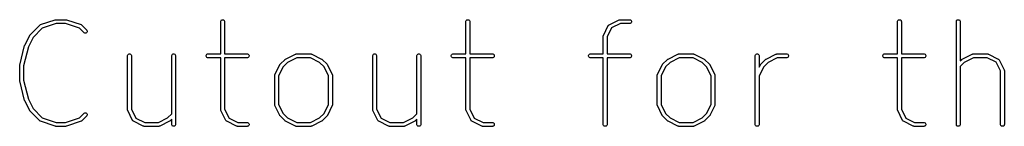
# Model space of a CAD drawing. Header units: inches. Extents: x 0.4 to 11.3, y -7.9 to -0.4.
# Tile 15 of 23: x 4.362 to 5.867, y -3.664 to -3.501. Entities that reach past the tile are written whole.
import ezdxf

# ---------------------------------------------------------------- set-up
doc = ezdxf.new("R2010")
doc.units = ezdxf.units.IN
doc.header["$MEASUREMENT"] = 0
doc.layers.add('User.Drawings', color=9, linetype='CONTINUOUS', true_color=0xc2c2c2)

msp = doc.modelspace()

# ---------------------------------------------------------------- linework, layer by layer
at = {"layer": 'User.Drawings', "linetype": 'CONTINUOUS'}
for p, q in [((4.3937, -3.5087), (4.4161, -3.5012)), ((4.4176, -3.507), (4.3962, -3.5141)), ((4.4161, -3.5012), (4.4164, -3.5012)), ((4.4164, -3.5012), (4.4165, -3.5011)), ((4.4165, -3.5011), (4.4166, -3.5011)), ((4.4166, -3.5011), (4.4167, -3.5011)), ((4.4167, -3.5011), (4.4168, -3.5011)), ((4.4168, -3.5011), (4.4171, -3.5011)), ((4.4171, -3.5011), (4.4321, -3.5011)), ((4.4316, -3.507), (4.4176, -3.507)), ((4.453, -3.5141), (4.4316, -3.507)), ((4.4321, -3.5011), (4.4324, -3.5011)), ((4.4324, -3.5011), (4.4325, -3.5011)), ((4.4325, -3.5011), (4.4326, -3.5011)), ((4.4326, -3.5011), (4.4327, -3.5011)), ((4.4327, -3.5011), (4.4327, -3.5012)), ((4.4327, -3.5012), (4.433, -3.5012)), ((4.433, -3.5012), (4.4555, -3.5087)), ((4.6691, -3.504), (4.6692, -3.5035)), ((4.6691, -3.5536), (4.6691, -3.504)), ((4.6692, -3.5035), (4.6696, -3.5024)), ((4.6696, -3.5024), (4.6704, -3.5016)), ((4.6704, -3.5016), (4.6715, -3.5011)), ((4.6715, -3.5011), (4.6726, -3.5011)), ((4.6726, -3.5011), (4.6737, -3.5016)), ((4.6737, -3.5016), (4.6745, -3.5024)), ((4.6745, -3.5024), (4.6749, -3.5035)), ((4.6749, -3.5035), (4.675, -3.504)), ((4.675, -3.504), (4.675, -3.5536)), ((5.0441, -3.5035), (5.0445, -3.5024)), ((5.0441, -3.504), (5.0441, -3.5035)), ((5.0441, -3.5536), (5.0441, -3.504)), ((5.0445, -3.5024), (5.0454, -3.5016)), ((5.0454, -3.5016), (5.0464, -3.5011)), ((5.0464, -3.5011), (5.0476, -3.5011)), ((5.0476, -3.5011), (5.0486, -3.5016)), ((5.0486, -3.5016), (5.0495, -3.5024)), ((5.0495, -3.5024), (5.0499, -3.5035)), ((5.0499, -3.5035), (5.05, -3.504)), ((5.05, -3.504), (5.05, -3.5536)), ((5.2632, -3.5089), (5.2782, -3.5014)), ((5.2802, -3.507), (5.2667, -3.5137)), ((5.2782, -3.5014), (5.2787, -3.5012)), ((5.2787, -3.5012), (5.2788, -3.5012)), ((5.2788, -3.5012), (5.2789, -3.5011)), ((5.2789, -3.5011), (5.2795, -3.5011)), ((5.2795, -3.5011), (5.2945, -3.5011)), ((5.2945, -3.507), (5.2802, -3.507)), ((5.2945, -3.5011), (5.295, -3.5011)), ((5.295, -3.5069), (5.2945, -3.507)), ((5.295, -3.5011), (5.2961, -3.5016)), ((5.2961, -3.5065), (5.295, -3.5069)), ((5.2961, -3.5016), (5.2969, -3.5024)), ((5.2969, -3.5057), (5.2961, -3.5065)), ((5.2969, -3.5024), (5.2974, -3.5035)), ((5.2974, -3.5046), (5.2969, -3.5057)), ((5.2974, -3.5035), (5.2974, -3.5046)), ((5.704, -3.5035), (5.7045, -3.5024)), ((5.704, -3.504), (5.704, -3.5035)), ((5.704, -3.5536), (5.704, -3.504)), ((5.7045, -3.5024), (5.7053, -3.5016)), ((5.7053, -3.5016), (5.7063, -3.5011)), ((5.7063, -3.5011), (5.7075, -3.5011)), ((5.7075, -3.5011), (5.7086, -3.5016)), ((5.7086, -3.5016), (5.7094, -3.5024)), ((5.7094, -3.5024), (5.7098, -3.5035)), ((5.7098, -3.5035), (5.7099, -3.504)), ((5.7099, -3.504), (5.7099, -3.5536)), ((5.794, -3.5035), (5.7945, -3.5024)), ((5.794, -3.504), (5.794, -3.5035)), ((5.794, -3.6615), (5.794, -3.504)), ((5.7945, -3.5024), (5.7953, -3.5016)), ((5.7953, -3.5016), (5.7963, -3.5011)), ((5.7963, -3.5011), (5.7975, -3.5011)), ((5.7975, -3.5011), (5.7986, -3.5016)), ((5.7986, -3.5016), (5.7994, -3.5024)), ((5.7994, -3.5024), (5.7998, -3.5035)), ((5.7998, -3.5035), (5.7999, -3.504)), ((5.7999, -3.504), (5.7999, -3.5644)), ((4.3775, -3.5245), (4.3925, -3.5095)), ((4.3962, -3.5141), (4.382, -3.5283)), ((4.3925, -3.5095), (4.3929, -3.5091)), ((4.3929, -3.5091), (4.393, -3.509)), ((4.393, -3.509), (4.3931, -3.509)), ((4.3931, -3.509), (4.3937, -3.5087)), ((4.46, -3.5211), (4.453, -3.5141)), ((4.4555, -3.5087), (4.456, -3.509)), ((4.456, -3.509), (4.4561, -3.509)), ((4.4561, -3.509), (4.4562, -3.5091)), ((4.4562, -3.5091), (4.4567, -3.5095)), ((4.4567, -3.5095), (4.4642, -3.517)), ((4.4604, -3.5215), (4.46, -3.5211)), ((4.4615, -3.5219), (4.4604, -3.5215)), ((4.4627, -3.5219), (4.4615, -3.5219)), ((4.4637, -3.5215), (4.4627, -3.5219)), ((4.4645, -3.5207), (4.4637, -3.5215)), ((4.4642, -3.517), (4.4645, -3.5174)), ((4.4645, -3.5174), (4.465, -3.5185)), ((4.465, -3.5196), (4.4645, -3.5207)), ((4.465, -3.5185), (4.465, -3.5196)), ((5.2543, -3.5252), (5.2618, -3.5102)), ((5.2667, -3.5137), (5.2599, -3.5272)), ((5.2618, -3.5102), (5.2619, -3.5101)), ((5.2619, -3.5101), (5.262, -3.51)), ((5.2619, -3.5101), (5.2619, -3.5101)), ((5.262, -3.51), (5.2621, -3.5097)), ((5.2621, -3.5097), (5.2624, -3.5095)), ((5.2624, -3.5095), (5.2627, -3.5092)), ((5.2627, -3.5092), (5.263, -3.509)), ((5.263, -3.509), (5.263, -3.509)), ((5.263, -3.509), (5.2631, -3.509)), ((5.2631, -3.509), (5.2632, -3.5089)), ((4.3694, -3.5402), (4.3769, -3.5252)), ((4.382, -3.5283), (4.3749, -3.5426)), ((4.3769, -3.5252), (4.3771, -3.525)), ((4.3771, -3.5249), (4.3772, -3.5248)), ((4.3771, -3.525), (4.3771, -3.5249)), ((4.3772, -3.5248), (4.3773, -3.5247)), ((4.3773, -3.5247), (4.3775, -3.5245)), ((4.3773, -3.5247), (4.3773, -3.5247)), ((5.254, -3.5265), (5.2541, -3.526)), ((5.254, -3.5536), (5.254, -3.5265)), ((5.2541, -3.5258), (5.2543, -3.5252)), ((5.2541, -3.5259), (5.2541, -3.5258)), ((5.2541, -3.526), (5.2541, -3.5259)), ((5.2599, -3.5272), (5.2599, -3.5536)), ((4.3617, -3.5708), (4.3692, -3.5408)), ((4.3749, -3.5426), (4.3675, -3.5719)), ((4.3692, -3.5408), (4.3693, -3.5405)), ((4.3692, -3.5408), (4.3692, -3.5408)), ((4.3692, -3.5408), (4.3692, -3.5408)), ((4.3693, -3.5405), (4.3694, -3.5403)), ((4.3694, -3.5403), (4.3694, -3.5402)), ((4.3694, -3.5403), (4.3694, -3.5403)), ((4.5266, -3.5565), (4.5267, -3.556)), ((4.5266, -3.639), (4.5266, -3.5565)), ((4.5267, -3.556), (4.5271, -3.5549)), ((4.5271, -3.5549), (4.5279, -3.5541)), ((4.5279, -3.5541), (4.529, -3.5536)), ((4.529, -3.5536), (4.5301, -3.5536)), ((4.5301, -3.5536), (4.5312, -3.5541)), ((4.5312, -3.5541), (4.532, -3.5549)), ((4.532, -3.5549), (4.5325, -3.556)), ((4.5325, -3.556), (4.5325, -3.5565)), ((4.5325, -3.5565), (4.5325, -3.6383)), ((4.5941, -3.5565), (4.5942, -3.556)), ((4.5941, -3.6453), (4.5941, -3.5565)), ((4.5942, -3.556), (4.5946, -3.5549)), ((4.5946, -3.5549), (4.5954, -3.5541)), ((4.5954, -3.5541), (4.5965, -3.5536)), ((4.5965, -3.5536), (4.5976, -3.5536)), ((4.5976, -3.5536), (4.5987, -3.5541)), ((4.5987, -3.5541), (4.5995, -3.5549)), ((4.5995, -3.5549), (4.6, -3.556)), ((4.6, -3.556), (4.6, -3.5565)), ((4.6, -3.5565), (4.6, -3.6615)), ((4.6467, -3.556), (4.6471, -3.5549)), ((4.6467, -3.5571), (4.6467, -3.556)), ((4.6471, -3.5582), (4.6467, -3.5571)), ((4.6471, -3.5549), (4.6479, -3.5541)), ((4.6479, -3.559), (4.6471, -3.5582)), ((4.6479, -3.5541), (4.649, -3.5536)), ((4.649, -3.5594), (4.6479, -3.559)), ((4.649, -3.5536), (4.6496, -3.5536)), ((4.6496, -3.5595), (4.649, -3.5594)), ((4.6496, -3.5536), (4.6691, -3.5536)), ((4.6691, -3.5595), (4.6496, -3.5595)), ((4.6691, -3.639), (4.6691, -3.5595)), ((4.675, -3.5536), (4.7095, -3.5536)), ((4.7095, -3.5595), (4.675, -3.5595)), ((4.675, -3.5595), (4.675, -3.6383)), ((4.7095, -3.5536), (4.7101, -3.5536)), ((4.7101, -3.5594), (4.7095, -3.5595)), ((4.7101, -3.5536), (4.7112, -3.5541)), ((4.7112, -3.559), (4.7101, -3.5594)), ((4.7112, -3.5541), (4.712, -3.5549)), ((4.712, -3.5582), (4.7112, -3.559)), ((4.712, -3.5549), (4.7124, -3.556)), ((4.7124, -3.5571), (4.712, -3.5582)), ((4.7124, -3.556), (4.7124, -3.5571)), ((4.76, -3.5694), (4.7675, -3.5619)), ((4.7713, -3.5665), (4.7645, -3.5733)), ((4.7675, -3.5619), (4.7677, -3.5618)), ((4.7677, -3.5617), (4.7678, -3.5616)), ((4.7677, -3.5618), (4.7677, -3.5617)), ((4.7678, -3.5616), (4.7679, -3.5616)), ((4.7679, -3.5616), (4.768, -3.5615)), ((4.768, -3.5615), (4.7682, -3.5614)), ((4.7682, -3.5614), (4.7832, -3.5539)), ((4.7852, -3.5595), (4.7713, -3.5665)), ((4.7832, -3.5539), (4.7838, -3.5537)), ((4.7838, -3.5537), (4.7839, -3.5537)), ((4.7839, -3.5537), (4.784, -3.5536)), ((4.784, -3.5536), (4.7845, -3.5536)), ((4.7845, -3.5536), (4.807, -3.5536)), ((4.8063, -3.5595), (4.7852, -3.5595)), ((4.8203, -3.5665), (4.8063, -3.5595)), ((4.807, -3.5536), (4.8076, -3.5536)), ((4.8076, -3.5536), (4.8077, -3.5537)), ((4.8077, -3.5537), (4.8078, -3.5537)), ((4.8078, -3.5537), (4.8084, -3.5539)), ((4.8084, -3.5539), (4.8234, -3.5614)), ((4.8271, -3.5733), (4.8203, -3.5665)), ((4.8234, -3.5614), (4.8236, -3.5615)), ((4.8236, -3.5615), (4.8237, -3.5616)), ((4.8237, -3.5616), (4.8238, -3.5616)), ((4.8238, -3.5616), (4.8238, -3.5617)), ((4.8238, -3.5617), (4.8239, -3.5618)), ((4.8239, -3.5618), (4.8241, -3.5619)), ((4.8241, -3.5619), (4.8316, -3.5694)), ((4.9016, -3.556), (4.9021, -3.5549)), ((4.9016, -3.5565), (4.9016, -3.556)), ((4.9016, -3.639), (4.9016, -3.5565)), ((4.9021, -3.5549), (4.9029, -3.5541)), ((4.9029, -3.5541), (4.9039, -3.5536)), ((4.9039, -3.5536), (4.9051, -3.5536)), ((4.9051, -3.5536), (4.9062, -3.5541)), ((4.9062, -3.5541), (4.907, -3.5549)), ((4.907, -3.5549), (4.9074, -3.556)), ((4.9074, -3.556), (4.9075, -3.5565)), ((4.9075, -3.5565), (4.9075, -3.6383)), ((4.9691, -3.556), (4.9696, -3.5549)), ((4.9691, -3.5565), (4.9691, -3.556)), ((4.9691, -3.6453), (4.9691, -3.5565)), ((4.9696, -3.5549), (4.9704, -3.5541)), ((4.9704, -3.5541), (4.9714, -3.5536)), ((4.9714, -3.5536), (4.9726, -3.5536)), ((4.9726, -3.5536), (4.9737, -3.5541)), ((4.9737, -3.5541), (4.9745, -3.5549)), ((4.9745, -3.5549), (4.9749, -3.556)), ((4.9749, -3.556), (4.975, -3.5565)), ((4.975, -3.5565), (4.975, -3.6615)), ((5.0216, -3.556), (5.0221, -3.5549)), ((5.0216, -3.5571), (5.0216, -3.556)), ((5.0221, -3.5582), (5.0216, -3.5571)), ((5.0221, -3.5549), (5.0229, -3.5541)), ((5.0229, -3.559), (5.0221, -3.5582)), ((5.0229, -3.5541), (5.0239, -3.5536)), ((5.0239, -3.5594), (5.0229, -3.559)), ((5.0239, -3.5536), (5.0245, -3.5536)), ((5.0245, -3.5595), (5.0239, -3.5594)), ((5.0245, -3.5536), (5.0441, -3.5536)), ((5.0441, -3.5595), (5.0245, -3.5595)), ((5.0441, -3.639), (5.0441, -3.5595)), ((5.05, -3.5536), (5.0845, -3.5536)), ((5.0845, -3.5595), (5.05, -3.5595)), ((5.05, -3.5595), (5.05, -3.6383)), ((5.0845, -3.5536), (5.0851, -3.5536)), ((5.0851, -3.5594), (5.0845, -3.5595)), ((5.0851, -3.5536), (5.0861, -3.5541)), ((5.0861, -3.559), (5.0851, -3.5594)), ((5.0861, -3.5541), (5.087, -3.5549)), ((5.087, -3.5582), (5.0861, -3.559)), ((5.087, -3.5549), (5.0874, -3.556)), ((5.0874, -3.5571), (5.087, -3.5582)), ((5.0874, -3.556), (5.0874, -3.5571)), ((5.2316, -3.556), (5.232, -3.5549)), ((5.2316, -3.5571), (5.2316, -3.556)), ((5.232, -3.5582), (5.2316, -3.5571)), ((5.232, -3.5549), (5.2328, -3.5541)), ((5.2328, -3.559), (5.232, -3.5582)), ((5.2328, -3.5541), (5.2339, -3.5536)), ((5.2339, -3.5594), (5.2328, -3.559)), ((5.2339, -3.5536), (5.2345, -3.5536)), ((5.2345, -3.5595), (5.2339, -3.5594)), ((5.2345, -3.5536), (5.254, -3.5536)), ((5.254, -3.5595), (5.2345, -3.5595)), ((5.254, -3.6615), (5.254, -3.5595)), ((5.2599, -3.5536), (5.2945, -3.5536)), ((5.2945, -3.5595), (5.2599, -3.5595)), ((5.2599, -3.5595), (5.2599, -3.6615)), ((5.2945, -3.5536), (5.295, -3.5536)), ((5.295, -3.5594), (5.2945, -3.5595)), ((5.295, -3.5536), (5.2961, -3.5541)), ((5.2961, -3.559), (5.295, -3.5594)), ((5.2961, -3.5541), (5.2969, -3.5549)), ((5.2969, -3.5582), (5.2961, -3.559)), ((5.2969, -3.5549), (5.2974, -3.556)), ((5.2974, -3.5571), (5.2969, -3.5582)), ((5.2974, -3.556), (5.2974, -3.5571)), ((5.3449, -3.5694), (5.3524, -3.5619)), ((5.3562, -3.5665), (5.3494, -3.5733)), ((5.3524, -3.5619), (5.3526, -3.5618)), ((5.3526, -3.5618), (5.3527, -3.5617)), ((5.3527, -3.5617), (5.3527, -3.5616)), ((5.3527, -3.5616), (5.3528, -3.5616)), ((5.3528, -3.5616), (5.3529, -3.5615)), ((5.3529, -3.5615), (5.3531, -3.5614)), ((5.3531, -3.5614), (5.3681, -3.5539)), ((5.3702, -3.5595), (5.3562, -3.5665)), ((5.3681, -3.5539), (5.3687, -3.5537)), ((5.3687, -3.5537), (5.3688, -3.5537)), ((5.3688, -3.5537), (5.3689, -3.5536)), ((5.3689, -3.5536), (5.3695, -3.5536)), ((5.3695, -3.5536), (5.392, -3.5536)), ((5.3913, -3.5595), (5.3702, -3.5595)), ((5.4052, -3.5665), (5.3913, -3.5595)), ((5.392, -3.5536), (5.3925, -3.5536)), ((5.3925, -3.5536), (5.3926, -3.5537)), ((5.3926, -3.5537), (5.3927, -3.5537)), ((5.3927, -3.5537), (5.3933, -3.5539)), ((5.3933, -3.5539), (5.4083, -3.5614)), ((5.412, -3.5733), (5.4052, -3.5665)), ((5.4083, -3.5614), (5.4085, -3.5615)), ((5.4085, -3.5615), (5.4086, -3.5616)), ((5.4086, -3.5616), (5.4087, -3.5616)), ((5.4087, -3.5616), (5.4088, -3.5617)), ((5.4088, -3.5617), (5.4088, -3.5618)), ((5.4088, -3.5618), (5.409, -3.5619)), ((5.409, -3.5619), (5.4165, -3.5694)), ((5.4865, -3.5565), (5.4866, -3.556)), ((5.4865, -3.6615), (5.4865, -3.5565)), ((5.4866, -3.556), (5.487, -3.5549)), ((5.487, -3.5549), (5.4878, -3.5541)), ((5.4878, -3.5541), (5.4889, -3.5536)), ((5.4889, -3.5536), (5.49, -3.5536)), ((5.49, -3.5536), (5.4911, -3.5541)), ((5.4911, -3.5541), (5.4919, -3.5549)), ((5.4919, -3.5549), (5.4923, -3.556)), ((5.4923, -3.556), (5.4924, -3.5565)), ((5.4924, -3.5565), (5.4924, -3.574)), ((5.4949, -3.5694), (5.5024, -3.5619)), ((5.5062, -3.5665), (5.4994, -3.5733)), ((5.5024, -3.5619), (5.5026, -3.5618)), ((5.5026, -3.5617), (5.5027, -3.5616)), ((5.5026, -3.5618), (5.5026, -3.5617)), ((5.5027, -3.5616), (5.5028, -3.5616)), ((5.5028, -3.5616), (5.5029, -3.5615)), ((5.5029, -3.5615), (5.5031, -3.5614)), ((5.5031, -3.5614), (5.5181, -3.5539)), ((5.5201, -3.5595), (5.5062, -3.5665)), ((5.5181, -3.5539), (5.5187, -3.5537)), ((5.5187, -3.5537), (5.5188, -3.5537)), ((5.5188, -3.5537), (5.5189, -3.5536)), ((5.5189, -3.5536), (5.5194, -3.5536)), ((5.5194, -3.5536), (5.5344, -3.5536)), ((5.5344, -3.5595), (5.5201, -3.5595)), ((5.5344, -3.5536), (5.535, -3.5536)), ((5.535, -3.5594), (5.5344, -3.5595)), ((5.535, -3.5536), (5.5361, -3.5541)), ((5.5361, -3.559), (5.535, -3.5594)), ((5.5361, -3.5541), (5.5369, -3.5549)), ((5.5369, -3.5582), (5.5361, -3.559)), ((5.5369, -3.5549), (5.5373, -3.556)), ((5.5373, -3.5571), (5.5369, -3.5582)), ((5.5373, -3.556), (5.5373, -3.5571)), ((5.6815, -3.556), (5.682, -3.5549)), ((5.6815, -3.5571), (5.6815, -3.556)), ((5.682, -3.5582), (5.6815, -3.5571)), ((5.682, -3.5549), (5.6828, -3.5541)), ((5.6828, -3.559), (5.682, -3.5582)), ((5.6828, -3.5541), (5.6838, -3.5536)), ((5.6838, -3.5594), (5.6828, -3.559)), ((5.6838, -3.5536), (5.6844, -3.5536)), ((5.6844, -3.5595), (5.6838, -3.5594)), ((5.6844, -3.5536), (5.704, -3.5536)), ((5.704, -3.5595), (5.6844, -3.5595)), ((5.704, -3.639), (5.704, -3.5595)), ((5.7099, -3.5536), (5.7444, -3.5536)), ((5.7444, -3.5595), (5.7099, -3.5595)), ((5.7099, -3.5595), (5.7099, -3.6383)), ((5.7444, -3.5536), (5.745, -3.5536)), ((5.745, -3.5594), (5.7444, -3.5595)), ((5.745, -3.5536), (5.7461, -3.5541)), ((5.7461, -3.559), (5.745, -3.5594)), ((5.7461, -3.5541), (5.7469, -3.5549)), ((5.7469, -3.5582), (5.7461, -3.559)), ((5.7469, -3.5549), (5.7473, -3.556)), ((5.7473, -3.5571), (5.7469, -3.5582)), ((5.7473, -3.556), (5.7473, -3.5571)), ((5.7999, -3.5644), (5.8023, -3.5619)), ((5.8062, -3.5665), (5.7999, -3.5728)), ((5.8023, -3.5619), (5.8025, -3.5618)), ((5.8025, -3.5618), (5.8026, -3.5617)), ((5.8026, -3.5617), (5.8027, -3.5616)), ((5.8027, -3.5616), (5.8028, -3.5616)), ((5.8028, -3.5615), (5.8031, -3.5614)), ((5.8028, -3.5616), (5.8028, -3.5615)), ((5.8031, -3.5614), (5.8181, -3.5539)), ((5.8201, -3.5595), (5.8062, -3.5665)), ((5.8181, -3.5539), (5.8186, -3.5537)), ((5.8186, -3.5537), (5.8187, -3.5537)), ((5.8187, -3.5537), (5.8188, -3.5536)), ((5.8188, -3.5536), (5.8194, -3.5536)), ((5.8194, -3.5536), (5.8419, -3.5536)), ((5.8412, -3.5595), (5.8201, -3.5595)), ((5.8547, -3.5662), (5.8412, -3.5595)), ((5.8419, -3.5536), (5.8425, -3.5536)), ((5.8425, -3.5536), (5.8426, -3.5537)), ((5.8426, -3.5537), (5.8427, -3.5537)), ((5.8427, -3.5537), (5.8432, -3.5539)), ((5.8432, -3.5539), (5.8582, -3.5614)), ((5.8614, -3.5797), (5.8547, -3.5662)), ((5.8582, -3.5614), (5.8583, -3.5615)), ((5.8583, -3.5615), (5.8584, -3.5615)), ((5.8584, -3.5615), (5.8584, -3.5615)), ((5.8584, -3.5615), (5.8587, -3.5617)), ((5.8587, -3.5617), (5.859, -3.562)), ((5.859, -3.562), (5.8592, -3.5622)), ((5.8592, -3.5622), (5.8594, -3.5625)), ((5.8594, -3.5625), (5.8595, -3.5626)), ((5.8595, -3.5626), (5.8595, -3.5626)), ((5.8595, -3.5626), (5.8595, -3.5627)), ((5.8595, -3.5627), (5.867, -3.5777)), ((4.3616, -3.5714), (4.3617, -3.5712)), ((4.3616, -3.5715), (4.3616, -3.5714)), ((4.3616, -3.5714), (4.3616, -3.5714)), ((4.3616, -3.594), (4.3616, -3.5715)), ((4.3617, -3.5709), (4.3617, -3.5708)), ((4.3617, -3.571), (4.3617, -3.5709)), ((4.3617, -3.5712), (4.3617, -3.571)), ((4.3675, -3.5719), (4.3675, -3.5937)), ((4.7519, -3.5852), (4.7594, -3.5702)), ((4.7645, -3.5733), (4.7575, -3.5872)), ((4.7594, -3.5702), (4.7596, -3.57)), ((4.7596, -3.5699), (4.7597, -3.5698)), ((4.7596, -3.57), (4.7596, -3.5699)), ((4.7597, -3.5698), (4.7597, -3.5697)), ((4.7597, -3.5697), (4.7598, -3.5697)), ((4.7598, -3.5697), (4.76, -3.5694)), ((4.8341, -3.5872), (4.8271, -3.5733)), ((4.8316, -3.5694), (4.8318, -3.5697)), ((4.8318, -3.5697), (4.8319, -3.5697)), ((4.8319, -3.5697), (4.8319, -3.5698)), ((4.8319, -3.5698), (4.832, -3.5699)), ((4.832, -3.5699), (4.832, -3.57)), ((4.832, -3.57), (4.8322, -3.5702)), ((4.8322, -3.5702), (4.8397, -3.5852)), ((5.3368, -3.5852), (5.3443, -3.5702)), ((5.3494, -3.5733), (5.3424, -3.5872)), ((5.3443, -3.5702), (5.3445, -3.57)), ((5.3445, -3.5699), (5.3446, -3.5698)), ((5.3445, -3.57), (5.3445, -3.5699)), ((5.3446, -3.5698), (5.3446, -3.5697)), ((5.3446, -3.5697), (5.3447, -3.5697)), ((5.3447, -3.5697), (5.3449, -3.5694)), ((5.419, -3.5872), (5.412, -3.5733)), ((5.4165, -3.5694), (5.4167, -3.5697)), ((5.4167, -3.5697), (5.4168, -3.5697)), ((5.4168, -3.5697), (5.4168, -3.5698)), ((5.4168, -3.5698), (5.4169, -3.5699)), ((5.4169, -3.5699), (5.4169, -3.57)), ((5.4169, -3.57), (5.4171, -3.5702)), ((5.4171, -3.5702), (5.4246, -3.5852)), ((5.4924, -3.574), (5.4943, -3.5702)), ((5.4994, -3.5733), (5.4924, -3.5872)), ((5.4943, -3.5702), (5.4945, -3.57)), ((5.4945, -3.5699), (5.4946, -3.5698)), ((5.4945, -3.57), (5.4945, -3.5699)), ((5.4946, -3.5698), (5.4946, -3.5697)), ((5.4946, -3.5697), (5.4947, -3.5697)), ((5.4947, -3.5697), (5.4949, -3.5694)), ((5.7999, -3.5728), (5.7999, -3.6615)), ((5.8614, -3.6615), (5.8614, -3.5797)), ((5.867, -3.5777), (5.8673, -3.5783)), ((5.8673, -3.5783), (5.8673, -3.5784)), ((5.8673, -3.5784), (5.8673, -3.5785)), ((5.8673, -3.5785), (5.8674, -3.579)), ((5.8674, -3.579), (5.8674, -3.6615)), ((4.3616, -3.5941), (4.3616, -3.594)), ((4.3616, -3.5942), (4.3616, -3.5941)), ((4.3617, -3.5944), (4.3616, -3.5942)), ((4.3617, -3.5946), (4.3617, -3.5944)), ((4.3617, -3.5947), (4.3617, -3.5946)), ((4.3617, -3.5946), (4.3617, -3.5946)), ((4.3692, -3.6247), (4.3617, -3.5947)), ((4.3675, -3.5937), (4.3749, -3.623)), ((4.7516, -3.586), (4.7517, -3.5859)), ((4.7516, -3.5865), (4.7516, -3.586)), ((4.7516, -3.6315), (4.7516, -3.5865)), ((4.7517, -3.5858), (4.7519, -3.5852)), ((4.7517, -3.5859), (4.7517, -3.5858)), ((4.7575, -3.5872), (4.7575, -3.6308)), ((4.8341, -3.6308), (4.8341, -3.5872)), ((4.8397, -3.5852), (4.8399, -3.5858)), ((4.8399, -3.5858), (4.8399, -3.5859)), ((4.8399, -3.5859), (4.8399, -3.586)), ((4.8399, -3.586), (4.84, -3.5865)), ((4.84, -3.5865), (4.84, -3.6315)), ((5.3365, -3.5865), (5.3366, -3.586)), ((5.3365, -3.6315), (5.3365, -3.5865)), ((5.3366, -3.5858), (5.3368, -3.5852)), ((5.3366, -3.5859), (5.3366, -3.5858)), ((5.3366, -3.586), (5.3366, -3.5859)), ((5.3424, -3.5872), (5.3424, -3.6308)), ((5.419, -3.6308), (5.419, -3.5872)), ((5.4246, -3.5852), (5.4248, -3.5858)), ((5.4248, -3.5858), (5.4248, -3.5859)), ((5.4248, -3.5859), (5.4249, -3.586)), ((5.4249, -3.586), (5.4249, -3.5865)), ((5.4249, -3.5865), (5.4249, -3.6315)), ((5.4924, -3.5872), (5.4924, -3.6615)), ((4.3692, -3.6248), (4.3692, -3.6247)), ((4.3693, -3.625), (4.3692, -3.6248)), ((4.3692, -3.6248), (4.3692, -3.6248)), ((4.3694, -3.6253), (4.3693, -3.625)), ((4.3769, -3.6403), (4.3694, -3.6253)), ((4.3694, -3.6253), (4.3694, -3.6253)), ((4.3694, -3.6253), (4.3694, -3.6253)), ((4.3749, -3.623), (4.382, -3.6373)), ((4.3771, -3.6406), (4.3769, -3.6403)), ((4.3771, -3.6407), (4.3771, -3.6406)), ((4.3772, -3.6407), (4.3771, -3.6407)), ((4.3773, -3.6408), (4.3772, -3.6407)), ((4.3773, -3.6409), (4.3773, -3.6408)), ((4.3775, -3.6411), (4.3773, -3.6409)), ((4.3925, -3.6561), (4.3775, -3.6411)), ((4.382, -3.6373), (4.3962, -3.6514)), ((4.4604, -3.6441), (4.4615, -3.6436)), ((4.4615, -3.6436), (4.4627, -3.6436)), ((4.4627, -3.6436), (4.4637, -3.6441)), ((4.5267, -3.6396), (4.5266, -3.639)), ((4.5267, -3.6397), (4.5267, -3.6396)), ((4.5267, -3.6398), (4.5267, -3.6397)), ((4.5269, -3.6403), (4.5267, -3.6398)), ((4.5344, -3.6553), (4.5269, -3.6403)), ((4.5325, -3.6383), (4.5393, -3.6518)), ((4.6692, -3.6396), (4.6691, -3.639)), ((4.6692, -3.6397), (4.6692, -3.6396)), ((4.6692, -3.6398), (4.6692, -3.6397)), ((4.6694, -3.6403), (4.6692, -3.6398)), ((4.6769, -3.6553), (4.6694, -3.6403)), ((4.675, -3.6383), (4.6818, -3.6518)), ((4.7516, -3.6321), (4.7516, -3.6315)), ((4.7517, -3.6322), (4.7516, -3.6321)), ((4.7517, -3.6323), (4.7517, -3.6322)), ((4.7519, -3.6328), (4.7517, -3.6323)), ((4.7594, -3.6478), (4.7519, -3.6328)), ((4.7575, -3.6308), (4.7645, -3.6448)), ((4.8271, -3.6448), (4.8341, -3.6308)), ((4.8397, -3.6328), (4.8322, -3.6478)), ((4.8399, -3.6323), (4.8397, -3.6328)), ((4.84, -3.6315), (4.8399, -3.6321)), ((4.8399, -3.6321), (4.8399, -3.6322)), ((4.8399, -3.6322), (4.8399, -3.6323)), ((4.9016, -3.6396), (4.9016, -3.639)), ((4.9017, -3.6397), (4.9016, -3.6396)), ((4.9017, -3.6398), (4.9017, -3.6397)), ((4.9019, -3.6403), (4.9017, -3.6398)), ((4.9094, -3.6553), (4.9019, -3.6403)), ((4.9075, -3.6383), (4.9142, -3.6518)), ((5.0441, -3.6396), (5.0441, -3.639)), ((5.0441, -3.6397), (5.0441, -3.6396)), ((5.0442, -3.6398), (5.0441, -3.6397)), ((5.0444, -3.6403), (5.0442, -3.6398)), ((5.0519, -3.6553), (5.0444, -3.6403)), ((5.05, -3.6383), (5.0567, -3.6518)), ((5.3366, -3.6321), (5.3365, -3.6315)), ((5.3366, -3.6322), (5.3366, -3.6321)), ((5.3366, -3.6323), (5.3366, -3.6322)), ((5.3368, -3.6328), (5.3366, -3.6323)), ((5.3443, -3.6478), (5.3368, -3.6328)), ((5.3424, -3.6308), (5.3494, -3.6448)), ((5.412, -3.6448), (5.419, -3.6308)), ((5.4246, -3.6328), (5.4171, -3.6478)), ((5.4248, -3.6323), (5.4246, -3.6328)), ((5.4249, -3.6321), (5.4248, -3.6322)), ((5.4248, -3.6322), (5.4248, -3.6323)), ((5.4249, -3.6315), (5.4249, -3.6321)), ((5.704, -3.6396), (5.704, -3.639)), ((5.7041, -3.6397), (5.704, -3.6396)), ((5.7041, -3.6398), (5.7041, -3.6397)), ((5.7043, -3.6403), (5.7041, -3.6398)), ((5.7118, -3.6553), (5.7043, -3.6403)), ((5.7099, -3.6383), (5.7166, -3.6518)), ((4.3929, -3.6565), (4.3925, -3.6561)), ((4.393, -3.6565), (4.3929, -3.6565)), ((4.3931, -3.6566), (4.393, -3.6565)), ((4.3937, -3.6568), (4.3931, -3.6566)), ((4.4161, -3.6643), (4.3937, -3.6568)), ((4.3962, -3.6514), (4.4176, -3.6586)), ((4.4176, -3.6586), (4.4316, -3.6586)), ((4.4316, -3.6586), (4.453, -3.6514)), ((4.4555, -3.6568), (4.433, -3.6643)), ((4.453, -3.6514), (4.46, -3.6444)), ((4.456, -3.6566), (4.4555, -3.6568)), ((4.4561, -3.6565), (4.456, -3.6566)), ((4.4562, -3.6565), (4.4561, -3.6565)), ((4.4567, -3.6561), (4.4562, -3.6565)), ((4.4642, -3.6486), (4.4567, -3.6561)), ((4.46, -3.6444), (4.4604, -3.6441)), ((4.4637, -3.6441), (4.4645, -3.6449)), ((4.4645, -3.6482), (4.4642, -3.6486)), ((4.4645, -3.6449), (4.465, -3.6459)), ((4.465, -3.6471), (4.4645, -3.6482)), ((4.465, -3.6459), (4.465, -3.6471)), ((4.5345, -3.6554), (4.5344, -3.6553)), ((4.5345, -3.6555), (4.5345, -3.6554)), ((4.5346, -3.6555), (4.5345, -3.6555)), ((4.5347, -3.6558), (4.5346, -3.6555)), ((4.535, -3.6561), (4.5347, -3.6558)), ((4.5353, -3.6564), (4.535, -3.6561)), ((4.5355, -3.6565), (4.5353, -3.6564)), ((4.5356, -3.6566), (4.5355, -3.6565)), ((4.5357, -3.6566), (4.5356, -3.6566)), ((4.5357, -3.6567), (4.5357, -3.6566)), ((4.5507, -3.6642), (4.5357, -3.6567)), ((4.5393, -3.6518), (4.5528, -3.6586)), ((4.5528, -3.6586), (4.5739, -3.6586)), ((4.5739, -3.6586), (4.5878, -3.6516)), ((4.5909, -3.6567), (4.5759, -3.6642)), ((4.5878, -3.6516), (4.5941, -3.6453)), ((4.5911, -3.6565), (4.5909, -3.6567)), ((4.5912, -3.6565), (4.5911, -3.6565)), ((4.5913, -3.6564), (4.5912, -3.6565)), ((4.5914, -3.6564), (4.5913, -3.6564)), ((4.5916, -3.6561), (4.5914, -3.6563)), ((4.5914, -3.6563), (4.5914, -3.6564)), ((4.5941, -3.6537), (4.5916, -3.6561)), ((4.5941, -3.6615), (4.5941, -3.6537)), ((4.677, -3.6554), (4.6769, -3.6553)), ((4.677, -3.6555), (4.677, -3.6554)), ((4.6772, -3.6558), (4.677, -3.6555)), ((4.677, -3.6555), (4.677, -3.6555)), ((4.6775, -3.6561), (4.6772, -3.6558)), ((4.6777, -3.6564), (4.6775, -3.6561)), ((4.678, -3.6565), (4.6777, -3.6564)), ((4.6781, -3.6566), (4.678, -3.6565)), ((4.6782, -3.6567), (4.6781, -3.6566)), ((4.6781, -3.6566), (4.6781, -3.6566)), ((4.6932, -3.6642), (4.6782, -3.6567)), ((4.6818, -3.6518), (4.6952, -3.6586)), ((4.6952, -3.6586), (4.7095, -3.6586)), ((4.7095, -3.6586), (4.7101, -3.6586)), ((4.7101, -3.6586), (4.7112, -3.6591)), ((4.7596, -3.6481), (4.7594, -3.6478)), ((4.7596, -3.6482), (4.7596, -3.6481)), ((4.7597, -3.6482), (4.7596, -3.6482)), ((4.7597, -3.6483), (4.7597, -3.6482)), ((4.7598, -3.6484), (4.7597, -3.6483)), ((4.76, -3.6486), (4.7598, -3.6484)), ((4.7675, -3.6561), (4.76, -3.6486)), ((4.7645, -3.6448), (4.7713, -3.6516)), ((4.7677, -3.6563), (4.7675, -3.6561)), ((4.7677, -3.6564), (4.7677, -3.6563)), ((4.7678, -3.6564), (4.7677, -3.6564)), ((4.7679, -3.6565), (4.7678, -3.6564)), ((4.768, -3.6565), (4.7679, -3.6565)), ((4.7682, -3.6567), (4.768, -3.6565)), ((4.7832, -3.6642), (4.7682, -3.6567)), ((4.7713, -3.6516), (4.7852, -3.6586)), ((4.7852, -3.6586), (4.8063, -3.6586)), ((4.8063, -3.6586), (4.8203, -3.6516)), ((4.8234, -3.6567), (4.8084, -3.6642)), ((4.8203, -3.6516), (4.8271, -3.6448)), ((4.8236, -3.6565), (4.8234, -3.6567)), ((4.8237, -3.6565), (4.8236, -3.6565)), ((4.8238, -3.6564), (4.8237, -3.6565)), ((4.8239, -3.6563), (4.8238, -3.6564)), ((4.8238, -3.6564), (4.8238, -3.6564)), ((4.8241, -3.6561), (4.8239, -3.6563)), ((4.8316, -3.6486), (4.8241, -3.6561)), ((4.8318, -3.6484), (4.8316, -3.6486)), ((4.8319, -3.6483), (4.8318, -3.6484)), ((4.832, -3.6482), (4.8319, -3.6482)), ((4.8319, -3.6482), (4.8319, -3.6483)), ((4.8322, -3.6478), (4.832, -3.6481)), ((4.832, -3.6481), (4.832, -3.6482)), ((4.9094, -3.6554), (4.9094, -3.6553)), ((4.9095, -3.6555), (4.9094, -3.6554)), ((4.9097, -3.6558), (4.9095, -3.6555)), ((4.9095, -3.6555), (4.9095, -3.6555)), ((4.91, -3.6561), (4.9097, -3.6558)), ((4.9102, -3.6564), (4.91, -3.6561)), ((4.9105, -3.6565), (4.9102, -3.6564)), ((4.9106, -3.6566), (4.9105, -3.6565)), ((4.9107, -3.6567), (4.9106, -3.6566)), ((4.9106, -3.6566), (4.9106, -3.6566)), ((4.9257, -3.6642), (4.9107, -3.6567)), ((4.9142, -3.6518), (4.9277, -3.6586)), ((4.9277, -3.6586), (4.9488, -3.6586)), ((4.9488, -3.6586), (4.9628, -3.6516)), ((4.9658, -3.6567), (4.9508, -3.6642)), ((4.9628, -3.6516), (4.9691, -3.6453)), ((4.9661, -3.6565), (4.9658, -3.6567)), ((4.9662, -3.6565), (4.9661, -3.6565)), ((4.9663, -3.6564), (4.9662, -3.6564)), ((4.9662, -3.6564), (4.9662, -3.6565)), ((4.9664, -3.6563), (4.9663, -3.6564)), ((4.9666, -3.6561), (4.9664, -3.6563)), ((4.9691, -3.6537), (4.9666, -3.6561)), ((4.9691, -3.6615), (4.9691, -3.6537)), ((5.0519, -3.6554), (5.0519, -3.6553)), ((5.0519, -3.6555), (5.0519, -3.6554)), ((5.052, -3.6555), (5.0519, -3.6555)), ((5.0522, -3.6558), (5.052, -3.6555)), ((5.0525, -3.6561), (5.0522, -3.6558)), ((5.0527, -3.6564), (5.0525, -3.6561)), ((5.053, -3.6565), (5.0527, -3.6564)), ((5.053, -3.6566), (5.053, -3.6565)), ((5.0531, -3.6566), (5.053, -3.6566)), ((5.0532, -3.6567), (5.0531, -3.6566)), ((5.0682, -3.6642), (5.0532, -3.6567)), ((5.0567, -3.6518), (5.0702, -3.6586)), ((5.0702, -3.6586), (5.0845, -3.6586)), ((5.0845, -3.6586), (5.0851, -3.6586)), ((5.0851, -3.6586), (5.0861, -3.6591)), ((5.3445, -3.6481), (5.3443, -3.6478)), ((5.3445, -3.6482), (5.3445, -3.6481)), ((5.3446, -3.6482), (5.3445, -3.6482)), ((5.3446, -3.6483), (5.3446, -3.6482)), ((5.3447, -3.6484), (5.3446, -3.6483)), ((5.3449, -3.6486), (5.3447, -3.6484)), ((5.3524, -3.6561), (5.3449, -3.6486)), ((5.3494, -3.6448), (5.3562, -3.6516)), ((5.3526, -3.6563), (5.3524, -3.6561)), ((5.3527, -3.6564), (5.3526, -3.6563)), ((5.3528, -3.6565), (5.3527, -3.6564)), ((5.3527, -3.6564), (5.3527, -3.6564)), ((5.3529, -3.6565), (5.3528, -3.6565)), ((5.3531, -3.6567), (5.3529, -3.6565)), ((5.3681, -3.6642), (5.3531, -3.6567)), ((5.3562, -3.6516), (5.3702, -3.6586)), ((5.3702, -3.6586), (5.3913, -3.6586)), ((5.3913, -3.6586), (5.4052, -3.6516)), ((5.4083, -3.6567), (5.3933, -3.6642)), ((5.4052, -3.6516), (5.412, -3.6448)), ((5.4085, -3.6565), (5.4083, -3.6567)), ((5.4086, -3.6565), (5.4085, -3.6565)), ((5.4087, -3.6564), (5.4086, -3.6565)), ((5.4088, -3.6564), (5.4087, -3.6564)), ((5.409, -3.6561), (5.4088, -3.6563)), ((5.4088, -3.6563), (5.4088, -3.6564)), ((5.4165, -3.6486), (5.409, -3.6561)), ((5.4167, -3.6484), (5.4165, -3.6486)), ((5.4168, -3.6483), (5.4167, -3.6484)), ((5.4169, -3.6482), (5.4168, -3.6482)), ((5.4168, -3.6482), (5.4168, -3.6483)), ((5.4171, -3.6478), (5.4169, -3.6481)), ((5.4169, -3.6481), (5.4169, -3.6482)), ((5.7118, -3.6554), (5.7118, -3.6553)), ((5.7119, -3.6555), (5.7118, -3.6554)), ((5.7121, -3.6558), (5.7119, -3.6555)), ((5.7119, -3.6555), (5.7119, -3.6555)), ((5.7124, -3.6561), (5.7121, -3.6558)), ((5.7126, -3.6564), (5.7124, -3.6561)), ((5.7129, -3.6565), (5.7126, -3.6564)), ((5.713, -3.6566), (5.7129, -3.6565)), ((5.7131, -3.6567), (5.713, -3.6566)), ((5.713, -3.6566), (5.713, -3.6566)), ((5.7281, -3.6642), (5.7131, -3.6567)), ((5.7166, -3.6518), (5.7301, -3.6586)), ((5.7301, -3.6586), (5.7444, -3.6586)), ((5.7444, -3.6586), (5.745, -3.6586)), ((5.745, -3.6586), (5.7461, -3.6591)), ((4.4164, -3.6644), (4.4161, -3.6643)), ((4.4165, -3.6644), (4.4164, -3.6644)), ((4.4166, -3.6644), (4.4165, -3.6644)), ((4.4167, -3.6645), (4.4166, -3.6644)), ((4.4168, -3.6644), (4.4167, -3.6645)), ((4.4171, -3.6645), (4.4168, -3.6644)), ((4.4321, -3.6645), (4.4171, -3.6645)), ((4.4324, -3.6644), (4.4321, -3.6645)), ((4.4325, -3.6645), (4.4324, -3.6644)), ((4.4326, -3.6644), (4.4325, -3.6645)), ((4.4327, -3.6644), (4.4326, -3.6644)), ((4.433, -3.6643), (4.4327, -3.6644)), ((4.4327, -3.6644), (4.4327, -3.6644)), ((4.5513, -3.6644), (4.5507, -3.6642)), ((4.5514, -3.6644), (4.5513, -3.6644)), ((4.5515, -3.6644), (4.5514, -3.6644)), ((4.5521, -3.6645), (4.5515, -3.6644)), ((4.5746, -3.6645), (4.5521, -3.6645)), ((4.5751, -3.6644), (4.5746, -3.6645)), ((4.5752, -3.6644), (4.5751, -3.6644)), ((4.5753, -3.6644), (4.5752, -3.6644)), ((4.5759, -3.6642), (4.5753, -3.6644)), ((4.5942, -3.6621), (4.5941, -3.6615)), ((4.5946, -3.6632), (4.5942, -3.6621)), ((4.5954, -3.664), (4.5946, -3.6632)), ((4.5965, -3.6644), (4.5954, -3.664)), ((4.5976, -3.6644), (4.5965, -3.6644)), ((4.5987, -3.664), (4.5976, -3.6644)), ((4.5995, -3.6632), (4.5987, -3.664)), ((4.6, -3.6621), (4.5995, -3.6632)), ((4.6, -3.6615), (4.6, -3.6621)), ((4.6938, -3.6644), (4.6932, -3.6642)), ((4.6939, -3.6644), (4.6938, -3.6644)), ((4.694, -3.6644), (4.6939, -3.6644)), ((4.6945, -3.6645), (4.694, -3.6644)), ((4.7095, -3.6645), (4.6945, -3.6645)), ((4.7101, -3.6644), (4.7095, -3.6645)), ((4.7112, -3.664), (4.7101, -3.6644)), ((4.7112, -3.6591), (4.712, -3.6599)), ((4.712, -3.6632), (4.7112, -3.664)), ((4.712, -3.6599), (4.7124, -3.6609)), ((4.7124, -3.6621), (4.712, -3.6632)), ((4.7124, -3.6609), (4.7124, -3.6621)), ((4.7838, -3.6644), (4.7832, -3.6642)), ((4.7839, -3.6644), (4.7838, -3.6644)), ((4.784, -3.6644), (4.7839, -3.6644)), ((4.7845, -3.6645), (4.784, -3.6644)), ((4.807, -3.6645), (4.7845, -3.6645)), ((4.8076, -3.6644), (4.807, -3.6645)), ((4.8077, -3.6644), (4.8076, -3.6644)), ((4.8078, -3.6644), (4.8077, -3.6644)), ((4.8084, -3.6642), (4.8078, -3.6644)), ((4.9262, -3.6644), (4.9257, -3.6642)), ((4.9263, -3.6644), (4.9262, -3.6644)), ((4.9264, -3.6644), (4.9263, -3.6644)), ((4.927, -3.6645), (4.9264, -3.6644)), ((4.9495, -3.6645), (4.927, -3.6645)), ((4.9501, -3.6644), (4.9495, -3.6645)), ((4.9502, -3.6644), (4.9501, -3.6644)), ((4.9503, -3.6644), (4.9502, -3.6644)), ((4.9508, -3.6642), (4.9503, -3.6644)), ((4.9691, -3.6621), (4.9691, -3.6615)), ((4.9696, -3.6632), (4.9691, -3.6621)), ((4.9704, -3.664), (4.9696, -3.6632)), ((4.9714, -3.6644), (4.9704, -3.664)), ((4.9726, -3.6644), (4.9714, -3.6644)), ((4.9737, -3.664), (4.9726, -3.6644)), ((4.9745, -3.6632), (4.9737, -3.664)), ((4.9749, -3.6621), (4.9745, -3.6632)), ((4.975, -3.6615), (4.9749, -3.6621)), ((5.0687, -3.6644), (5.0682, -3.6642)), ((5.0688, -3.6644), (5.0687, -3.6644)), ((5.0689, -3.6644), (5.0688, -3.6644)), ((5.0695, -3.6645), (5.0689, -3.6644)), ((5.0845, -3.6645), (5.0695, -3.6645)), ((5.0851, -3.6644), (5.0845, -3.6645)), ((5.0861, -3.664), (5.0851, -3.6644)), ((5.0861, -3.6591), (5.087, -3.6599)), ((5.087, -3.6632), (5.0861, -3.664)), ((5.087, -3.6599), (5.0874, -3.6609)), ((5.0874, -3.6621), (5.087, -3.6632)), ((5.0874, -3.6609), (5.0874, -3.6621)), ((5.2541, -3.6621), (5.254, -3.6615)), ((5.2545, -3.6632), (5.2541, -3.6621)), ((5.2553, -3.664), (5.2545, -3.6632)), ((5.2564, -3.6644), (5.2553, -3.664)), ((5.2576, -3.6644), (5.2564, -3.6644)), ((5.2586, -3.664), (5.2576, -3.6644)), ((5.2594, -3.6632), (5.2586, -3.664)), ((5.2599, -3.6621), (5.2594, -3.6632)), ((5.2599, -3.6615), (5.2599, -3.6621)), ((5.3687, -3.6644), (5.3681, -3.6642)), ((5.3688, -3.6644), (5.3687, -3.6644)), ((5.3689, -3.6644), (5.3688, -3.6644)), ((5.3695, -3.6645), (5.3689, -3.6644)), ((5.392, -3.6645), (5.3695, -3.6645)), ((5.3925, -3.6644), (5.392, -3.6645)), ((5.3926, -3.6644), (5.3925, -3.6644)), ((5.3927, -3.6644), (5.3926, -3.6644)), ((5.3933, -3.6642), (5.3927, -3.6644)), ((5.4866, -3.6621), (5.4865, -3.6615)), ((5.487, -3.6632), (5.4866, -3.6621)), ((5.4878, -3.664), (5.487, -3.6632)), ((5.4889, -3.6644), (5.4878, -3.664)), ((5.49, -3.6644), (5.4889, -3.6644)), ((5.4911, -3.664), (5.49, -3.6644)), ((5.4919, -3.6632), (5.4911, -3.664)), ((5.4923, -3.6621), (5.4919, -3.6632)), ((5.4924, -3.6615), (5.4923, -3.6621)), ((5.7286, -3.6644), (5.7281, -3.6642)), ((5.7287, -3.6644), (5.7286, -3.6644)), ((5.7288, -3.6644), (5.7287, -3.6644)), ((5.7294, -3.6645), (5.7288, -3.6644)), ((5.7444, -3.6645), (5.7294, -3.6645)), ((5.745, -3.6644), (5.7444, -3.6645)), ((5.7461, -3.664), (5.745, -3.6644)), ((5.7461, -3.6591), (5.7469, -3.6599)), ((5.7469, -3.6632), (5.7461, -3.664)), ((5.7469, -3.6599), (5.7473, -3.6609)), ((5.7473, -3.6621), (5.7469, -3.6632)), ((5.7473, -3.6609), (5.7473, -3.6621)), ((5.794, -3.6621), (5.794, -3.6615)), ((5.7945, -3.6632), (5.794, -3.6621)), ((5.7953, -3.664), (5.7945, -3.6632)), ((5.7963, -3.6644), (5.7953, -3.664)), ((5.7975, -3.6644), (5.7963, -3.6644)), ((5.7986, -3.664), (5.7975, -3.6644)), ((5.7994, -3.6632), (5.7986, -3.664)), ((5.7998, -3.6621), (5.7994, -3.6632)), ((5.7999, -3.6615), (5.7998, -3.6621)), ((5.8615, -3.6621), (5.8614, -3.6615)), ((5.8619, -3.6632), (5.8615, -3.6621)), ((5.8628, -3.664), (5.8619, -3.6632)), ((5.8638, -3.6644), (5.8628, -3.664)), ((5.865, -3.6644), (5.8638, -3.6644)), ((5.866, -3.664), (5.865, -3.6644)), ((5.8669, -3.6632), (5.866, -3.664)), ((5.8673, -3.6621), (5.8669, -3.6632)), ((5.8674, -3.6615), (5.8673, -3.6621))]:
    msp.add_line(p, q, dxfattribs=at)

doc.saveas('drawing.dxf')
